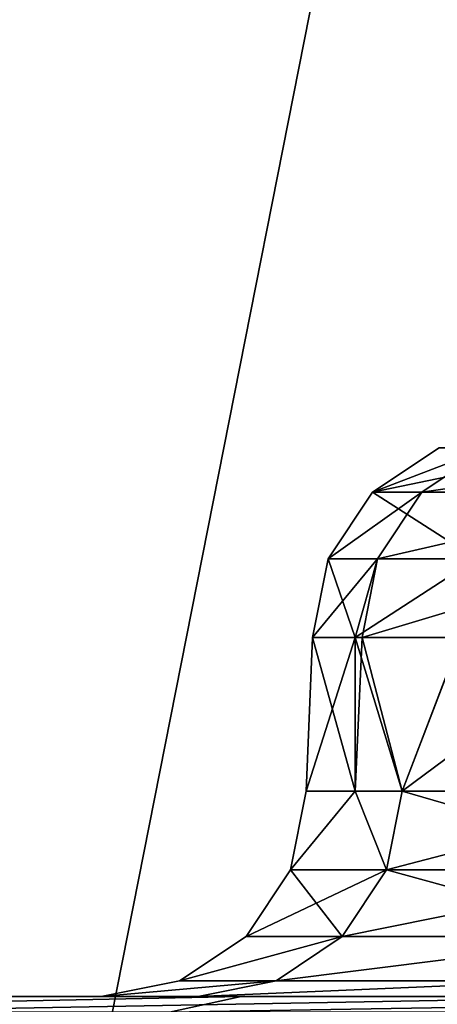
# Model space of a CAD drawing. Extents: x 0.04 to 8.7, y -7.15 to 0.
# Tile 104 of 256: x 0.96 to 1.04, y -1.67 to -1.49. Entities that reach past the tile are written whole.
import ezdxf

# ---------------------------------------------------------------- set-up
doc = ezdxf.new("R2010")
doc.units = 0
doc.header["$MEASUREMENT"] = 0
doc.layers.get('0').update_dxf_attribs({"linetype": 'CONTINUOUS'})

# ---------------------------------------------------------------- blocks, each defined once
blk = doc.blocks.new('ACE_M_STL')
at = {"color": 0}
for p, q in [((1.0432, -1.56796, 0.0887), (1.03043, -1.57649, 0.08904)), ((1.0432, -1.56796, 0.0887), (1.03043, -1.57649, 0.08904)), ((1.05264, -1.56796, -0.26585), (1.03991, -1.57649, -0.26687)), ((1.05264, -1.56796, -0.26585), (1.03991, -1.57649, -0.26687)), ((1.03043, -1.57649, 0.08904), (1.0219, -1.58926, 0.08927)), ((1.03043, -1.57649, 0.08904), (1.0219, -1.58926, 0.08927)), ((1.03043, -1.57649, 0.08904), (1.03991, -1.57649, -0.26687)), ((1.05884, -1.57649, 0.44394), (1.03043, -1.57649, 0.08904)), ((1.05884, -1.57649, 0.44394), (1.03043, -1.57649, 0.08904)), ((1.03043, -1.57649, 0.08904), (1.03991, -1.57649, -0.26687)), ((1.0314, -1.58926, -0.26755), (1.03991, -1.57649, -0.26687)), ((1.0314, -1.58926, -0.26755), (1.03991, -1.57649, -0.26687)), ((1.08717, -1.57649, -0.61975), (1.03991, -1.57649, -0.26687)), ((1.08717, -1.57649, -0.61975), (1.03991, -1.57649, -0.26687)), ((1.01891, -1.60433, 0.08935), (1.0219, -1.58926, 0.08927)), ((1.01891, -1.60433, 0.08935), (1.0219, -1.58926, 0.08927)), ((1.01891, -1.60433, 0.08935), (1.0314, -1.58926, -0.26755)), ((1.01891, -1.60433, 0.08935), (1.0314, -1.58926, -0.26755)), ((1.05038, -1.58926, 0.44507), (1.0219, -1.58926, 0.08927)), ((1.0219, -1.58926, 0.08927), (1.0271, -1.60433, 0.25082)), ((1.0314, -1.58926, -0.26755), (1.0219, -1.58926, 0.08927)), ((1.0314, -1.58926, -0.26755), (1.0219, -1.58926, 0.08927)), ((1.05038, -1.58926, 0.44507), (1.0219, -1.58926, 0.08927)), ((1.0219, -1.58926, 0.08927), (1.0271, -1.60433, 0.25082)), ((1.0271, -1.60433, -0.25082), (1.0314, -1.58926, -0.26755)), ((1.0271, -1.60433, -0.25082), (1.0314, -1.58926, -0.26755)), ((1.05038, -1.58926, 0.44507), (1.0271, -1.60433, 0.25082)), ((1.05038, -1.58926, 0.44507), (1.0271, -1.60433, 0.25082)), ((1.02842, -1.60433, -0.26779), (1.0314, -1.58926, -0.26755)), ((1.02842, -1.60433, -0.26779), (1.0314, -1.58926, -0.26755)), ((1.0314, -1.58926, -0.26755), (1.07878, -1.58926, -0.62133)), ((1.0314, -1.58926, -0.26755), (1.07878, -1.58926, -0.62133)), ((1.0271, -1.60433, -0.25082), (1.01772, -1.63386)), ((1.0271, -1.60433, -0.25082), (1.01772, -1.63386)), ((1.01891, -1.60433, 0.08935), (1.01772, -1.63386)), ((1.01891, -1.60433, 0.08935), (1.01772, -1.63386)), ((1.0271, -1.60433, -0.25082), (1.01891, -1.60433, 0.08935)), ((1.01891, -1.60433, 0.08935), (1.0271, -1.63386, 0.25082)), ((1.01891, -1.60433, 0.08935), (1.0271, -1.63386, 0.25082)), ((1.01891, -1.60433, 0.08935), (1.0271, -1.60433, 0.25082)), ((1.01891, -1.60433, 0.08935), (1.0271, -1.60433, 0.25082)), ((1.0271, -1.60433, -0.25082), (1.01891, -1.60433, 0.08935)), ((1.02842, -1.60433, -0.26779), (1.0271, -1.63386, -0.25082)), ((1.02842, -1.60433, -0.26779), (1.0271, -1.63386, -0.25082)), ((1.02842, -1.60433, -0.26779), (1.0271, -1.60433, -0.25082)), ((1.0271, -1.60433, -0.25082), (1.0271, -1.63386, -0.25082)), ((1.0271, -1.60433, -0.25082), (1.0271, -1.63386, -0.25082)), ((1.0271, -1.60433, 0.25082), (1.0271, -1.63386, 0.25082)), ((1.0271, -1.60433, 0.25082), (1.0271, -1.63386, 0.25082)), ((1.0271, -1.60433, 0.25082), (1.0361, -1.63386, 0.35083)), ((1.0271, -1.60433, 0.25082), (1.0361, -1.63386, 0.35083)), ((1.0271, -1.60433, 0.25082), (1.04741, -1.60433, 0.44547)), ((1.02842, -1.60433, -0.26779), (1.0271, -1.60433, -0.25082)), ((1.0271, -1.60433, 0.25082), (1.04741, -1.60433, 0.44547)), ((1.07583, -1.60433, -0.62188), (1.02842, -1.60433, -0.26779)), ((1.02842, -1.60433, -0.26779), (1.0361, -1.63386, -0.35083)), ((1.02842, -1.60433, -0.26779), (1.0361, -1.63386, -0.35083)), ((1.07583, -1.60433, -0.62188), (1.02842, -1.60433, -0.26779)), ((1.07583, -1.60433, -0.62188), (1.0361, -1.63386, -0.35083)), ((1.07583, -1.60433, -0.62188), (1.0361, -1.63386, -0.35083)), ((1.04741, -1.60433, 0.44547), (1.0361, -1.63386, 0.35083)), ((1.04741, -1.60433, 0.44547), (1.0361, -1.63386, 0.35083)), ((1.01472, -1.64892), (1.0271, -1.63386, 0.25082)), ((1.0271, -1.63386, -0.25082), (1.01472, -1.64892)), ((1.0271, -1.63386, -0.25082), (1.01472, -1.64892)), ((1.01772, -1.63386), (1.01472, -1.64892)), ((1.01772, -1.63386), (1.01472, -1.64892)), ((1.01472, -1.64892), (1.0271, -1.63386, 0.25082)), ((1.01772, -1.63386), (1.0271, -1.63386, -0.25082)), ((1.0271, -1.63386, 0.25082), (1.01772, -1.63386)), ((1.01772, -1.63386), (1.0271, -1.63386, -0.25082)), ((1.0271, -1.63386, 0.25082), (1.01772, -1.63386)), ((1.0271, -1.63386, -0.25082), (1.0361, -1.63386, -0.35083)), ((1.0361, -1.63386, 0.35083), (1.0271, -1.63386, 0.25082)), ((1.0271, -1.63386, 0.25082), (1.03312, -1.64892, 0.35114)), ((1.0271, -1.63386, -0.25082), (1.0361, -1.63386, -0.35083)), ((1.0271, -1.63386, -0.25082), (1.03312, -1.64892, -0.35114)), ((1.0271, -1.63386, -0.25082), (1.03312, -1.64892, -0.35114)), ((1.0361, -1.63386, 0.35083), (1.0271, -1.63386, 0.25082)), ((1.0271, -1.63386, 0.25082), (1.03312, -1.64892, 0.35114)), ((1.0361, -1.63386, -0.35083), (1.03312, -1.64892, -0.35114)), ((1.0361, -1.63386, -0.35083), (1.03312, -1.64892, -0.35114)), ((1.0361, -1.63386, 0.35083), (1.03312, -1.64892, 0.35114)), ((1.0361, -1.63386, 0.35083), (1.03312, -1.64892, 0.35114)), ((1.0361, -1.63386, -0.35083), (1.09106, -1.63386, -0.69781)), ((1.09106, -1.63386, 0.69781), (1.0361, -1.63386, 0.35083)), ((1.0361, -1.63386, -0.35083), (1.09106, -1.63386, -0.69781)), ((1.09106, -1.63386, 0.69781), (1.0361, -1.63386, 0.35083)), ((1.00619, -1.6617), (1.01472, -1.64892)), ((1.00619, -1.6617), (1.01472, -1.64892)), ((1.03312, -1.64892, 0.35114), (1.01472, -1.64892)), ((1.01472, -1.64892), (1.03312, -1.64892, -0.35114)), ((1.03312, -1.64892, 0.35114), (1.01472, -1.64892)), ((1.01472, -1.64892), (1.03312, -1.64892, -0.35114)), ((1.02463, -1.6617, 0.35203), (1.03312, -1.64892, 0.35114)), ((1.02463, -1.6617, 0.35203), (1.03312, -1.64892, 0.35114)), ((1.02463, -1.6617, -0.35203), (1.03312, -1.64892, -0.35114)), ((1.02463, -1.6617, -0.35203), (1.03312, -1.64892, -0.35114)), ((1.03312, -1.64892, -0.35114), (1.08813, -1.64892, -0.69844)), ((1.08813, -1.64892, 0.69844), (1.03312, -1.64892, 0.35114)), ((1.08813, -1.64892, 0.69844), (1.03312, -1.64892, 0.35114)), ((1.03312, -1.64892, -0.35114), (1.08813, -1.64892, -0.69844)), ((0.99341, -1.67023), (1.00619, -1.6617)), ((0.99341, -1.67023), (1.00619, -1.6617)), ((1.02463, -1.6617, 0.35203), (1.00619, -1.6617)), ((1.00619, -1.6617), (1.02463, -1.6617, -0.35203)), ((1.02463, -1.6617, 0.35203), (1.00619, -1.6617)), ((1.00619, -1.6617), (1.02463, -1.6617, -0.35203)), ((1.01193, -1.67023, 0.35337), (1.02463, -1.6617, 0.35203)), ((1.01193, -1.67023, 0.35337), (1.02463, -1.6617, 0.35203)), ((1.01193, -1.67023, -0.35337), (1.02463, -1.6617, -0.35203)), ((1.01193, -1.67023, -0.35337), (1.02463, -1.6617, -0.35203)), ((1.07978, -1.6617, 0.70021), (1.02463, -1.6617, 0.35203)), ((1.02463, -1.6617, -0.35203), (1.07978, -1.6617, -0.70021)), ((1.07978, -1.6617, 0.70021), (1.02463, -1.6617, 0.35203)), ((1.02463, -1.6617, -0.35203), (1.07978, -1.6617, -0.70021)), ((0.97835, -1.67323), (0.99341, -1.67023)), ((0.97835, -1.67323), (0.99341, -1.67023)), ((1.01193, -1.67023, 0.35337), (0.99341, -1.67023)), ((0.99341, -1.67023), (1.01193, -1.67023, -0.35337)), ((1.01193, -1.67023, 0.35337), (0.99341, -1.67023)), ((0.99341, -1.67023), (1.01193, -1.67023, -0.35337)), ((0.99695, -1.67323, 0.35494), (1.01193, -1.67023, 0.35337)), ((0.99695, -1.67323, 0.35494), (1.01193, -1.67023, 0.35337)), ((0.99695, -1.67323, -0.35494), (1.01193, -1.67023, -0.35337)), ((0.99695, -1.67323, -0.35494), (1.01193, -1.67023, -0.35337)), ((1.06729, -1.67023, 0.70287), (1.01193, -1.67023, 0.35337)), ((1.01193, -1.67023, -0.35337), (1.06729, -1.67023, -0.70287)), ((1.06729, -1.67023, 0.70287), (1.01193, -1.67023, 0.35337)), ((1.01193, -1.67023, -0.35337), (1.06729, -1.67023, -0.70287)), ((1.00521, -1.67323, 1.52006), (0.8706, -1.67323, 1.17708)), ((1.00521, -1.67323, 1.52006), (0.8706, -1.67323, 1.17708)), ((0.93363, -1.67323, -1.35025), (1.08517, -1.67323, -1.68609)), ((0.93363, -1.67323, -1.35025), (1.08517, -1.67323, -1.68609)), ((0.99695, -1.67323, -0.35494), (0.97835, -1.67323)), ((0.97835, -1.67323), (0.99695, -1.67323, 0.35494)), ((0.97835, -1.67323), (0.99695, -1.67323, 0.35494)), ((0.99695, -1.67323, -0.35494), (0.97835, -1.67323)), ((1.00521, -1.67323, 1.52006), (0.99148, -1.67623, 1.52626)), ((1.00521, -1.67323, 1.52006), (0.99148, -1.67623, 1.52626)), ((1.05255, -1.67323, -0.706), (0.99695, -1.67323, -0.35494)), ((0.99695, -1.67323, 0.35494), (1.05255, -1.67323, 0.706)), ((0.99695, -1.67323, 0.35494), (1.05255, -1.67323, 0.706)), ((1.05255, -1.67323, -0.706), (0.99695, -1.67323, -0.35494)), ((1.1733, -1.67323, 1.84793), (1.00521, -1.67323, 1.52006)), ((1.1733, -1.67323, 1.84793), (1.00521, -1.67323, 1.52006))]:
    blk.add_line(p, q, dxfattribs=at)
mesh = blk.add_polyface(dxfattribs=at)
corners = [(0.93823, 0, -2.63637), (1.31174, -1.88976, -3.06227), (0.93823, -1.88976, -2.63637), (1.31174, 0, -3.06227)]
mesh.append_faces([[corners[k] for k in face] for face in [(0, 1, 2), (1, 0, 3)]], dxfattribs={"vtx0": -1, "color": 0})
mesh = blk.add_polyface(dxfattribs=at)
corners = [(1.31174, 0, 3.06227), (0.93823, -1.88976, 2.63637), (1.31174, -1.88976, 3.06227), (0.93823, 0, 2.63637)]
mesh.append_faces([[corners[k] for k in face] for face in [(0, 1, 2), (1, 0, 3)]], dxfattribs={"vtx0": -1, "color": 0})
mesh = blk.add_polyface(dxfattribs=at)
corners = [(1.05264, -1.56796, -0.26585), (1.03043, -1.57649, 0.08904), (1.03991, -1.57649, -0.26687), (1.0432, -1.56796, 0.0887)]
mesh.append_faces([[corners[k] for k in face] for face in [(0, 1, 2), (1, 0, 3)]], dxfattribs={"vtx0": -1, "color": 0})
mesh = blk.add_polyface(dxfattribs=at)
corners = [(1.0715, -1.56796, 0.44224), (1.03043, -1.57649, 0.08904), (1.0432, -1.56796, 0.0887), (1.05884, -1.57649, 0.44394)]
mesh.append_faces([[corners[k] for k in face] for face in [(0, 1, 2), (1, 0, 3)]], dxfattribs={"vtx0": -1, "color": 0})
mesh = blk.add_polyface(dxfattribs=at)
corners = [(1.09972, -1.56796, -0.61738), (1.03991, -1.57649, -0.26687), (1.08717, -1.57649, -0.61975), (1.05264, -1.56796, -0.26585)]
mesh.append_faces([[corners[k] for k in face] for face in [(0, 1, 2), (1, 0, 3)]], dxfattribs={"vtx0": -1, "color": 0})
mesh = blk.add_polyface(dxfattribs=at)
corners = [(1.03043, -1.57649, 0.08904), (1.05038, -1.58926, 0.44507), (1.0219, -1.58926, 0.08927), (1.05884, -1.57649, 0.44394)]
mesh.append_faces([[corners[k] for k in face] for face in [(0, 1, 2), (1, 0, 3)]], dxfattribs={"vtx0": -1, "color": 0})
mesh = blk.add_polyface(dxfattribs=at)
corners = [(1.03991, -1.57649, -0.26687), (1.0219, -1.58926, 0.08927), (1.0314, -1.58926, -0.26755), (1.03043, -1.57649, 0.08904)]
mesh.append_faces([[corners[k] for k in face] for face in [(0, 1, 2), (1, 0, 3)]], dxfattribs={"vtx0": -1, "color": 0})
mesh = blk.add_polyface(dxfattribs=at)
corners = [(1.08717, -1.57649, -0.61975), (1.0314, -1.58926, -0.26755), (1.07878, -1.58926, -0.62133), (1.03991, -1.57649, -0.26687)]
mesh.append_faces([[corners[k] for k in face] for face in [(0, 1, 2), (1, 0, 3)]], dxfattribs={"vtx0": -1, "color": 0})
mesh = blk.add_polyface(dxfattribs=at)
corners = [(1.0219, -1.58926, 0.08927), (1.0271, -1.60433, 0.25082), (1.01891, -1.60433, 0.08935)]
mesh.append_faces([[corners[k] for k in face] for face in [(0, 1, 2)]], dxfattribs={"color": 0})
mesh = blk.add_polyface(dxfattribs=at)
corners = [(1.0219, -1.58926, 0.08927), (1.01891, -1.60433, 0.08935), (1.0314, -1.58926, -0.26755)]
mesh.append_faces([[corners[k] for k in face] for face in [(0, 1, 2)]], dxfattribs={"color": 0})
mesh = blk.add_polyface(dxfattribs=at)
corners = [(1.0314, -1.58926, -0.26755), (1.01891, -1.60433, 0.08935), (1.0271, -1.60433, -0.25082)]
mesh.append_faces([[corners[k] for k in face] for face in [(0, 1, 2)]], dxfattribs={"color": 0})
mesh = blk.add_polyface(dxfattribs=at)
corners = [(1.05038, -1.58926, 0.44507), (1.0271, -1.60433, 0.25082), (1.0219, -1.58926, 0.08927)]
mesh.append_faces([[corners[k] for k in face] for face in [(0, 1, 2)]], dxfattribs={"color": 0})
mesh = blk.add_polyface(dxfattribs=at)
corners = [(1.0314, -1.58926, -0.26755), (1.0271, -1.60433, -0.25082), (1.02842, -1.60433, -0.26779)]
mesh.append_faces([[corners[k] for k in face] for face in [(0, 1, 2)]], dxfattribs={"color": 0})
mesh = blk.add_polyface(dxfattribs=at)
corners = [(1.05038, -1.58926, 0.44507), (1.04741, -1.60433, 0.44547), (1.0271, -1.60433, 0.25082)]
mesh.append_faces([[corners[k] for k in face] for face in [(0, 1, 2)]], dxfattribs={"color": 0})
mesh = blk.add_polyface(dxfattribs=at)
corners = [(1.07878, -1.58926, -0.62133), (1.02842, -1.60433, -0.26779), (1.07583, -1.60433, -0.62188), (1.0314, -1.58926, -0.26755)]
mesh.append_faces([[corners[k] for k in face] for face in [(0, 1, 2), (1, 0, 3)]], dxfattribs={"vtx0": -1, "color": 0})
mesh = blk.add_polyface(dxfattribs=at)
corners = [(1.0271, -1.60433, -0.25082), (1.01772, -1.63386), (1.0271, -1.63386, -0.25082)]
mesh.append_faces([[corners[k] for k in face] for face in [(0, 1, 2)]], dxfattribs={"color": 0})
mesh = blk.add_polyface(dxfattribs=at)
corners = [(1.01891, -1.60433, 0.08935), (1.01772, -1.63386), (1.0271, -1.60433, -0.25082)]
mesh.append_faces([[corners[k] for k in face] for face in [(0, 1, 2)]], dxfattribs={"color": 0})
mesh = blk.add_polyface(dxfattribs=at)
corners = [(1.01891, -1.60433, 0.08935), (1.0271, -1.63386, 0.25082), (1.01772, -1.63386)]
mesh.append_faces([[corners[k] for k in face] for face in [(0, 1, 2)]], dxfattribs={"color": 0})
mesh = blk.add_polyface(dxfattribs=at)
corners = [(1.0271, -1.60433, 0.25082), (1.0271, -1.63386, 0.25082), (1.01891, -1.60433, 0.08935)]
mesh.append_faces([[corners[k] for k in face] for face in [(0, 1, 2)]], dxfattribs={"color": 0})
mesh = blk.add_polyface(dxfattribs=at)
corners = [(1.02842, -1.60433, -0.26779), (1.0271, -1.63386, -0.25082), (1.0361, -1.63386, -0.35083)]
mesh.append_faces([[corners[k] for k in face] for face in [(0, 1, 2)]], dxfattribs={"color": 0})
mesh = blk.add_polyface(dxfattribs=at)
corners = [(1.0271, -1.60433, -0.25082), (1.0271, -1.63386, -0.25082), (1.02842, -1.60433, -0.26779)]
mesh.append_faces([[corners[k] for k in face] for face in [(0, 1, 2)]], dxfattribs={"color": 0})
mesh = blk.add_polyface(dxfattribs=at)
corners = [(1.0271, -1.60433, 0.25082), (1.0361, -1.63386, 0.35083), (1.0271, -1.63386, 0.25082)]
mesh.append_faces([[corners[k] for k in face] for face in [(0, 1, 2)]], dxfattribs={"color": 0})
mesh = blk.add_polyface(dxfattribs=at)
corners = [(1.04741, -1.60433, 0.44547), (1.0361, -1.63386, 0.35083), (1.0271, -1.60433, 0.25082)]
mesh.append_faces([[corners[k] for k in face] for face in [(0, 1, 2)]], dxfattribs={"color": 0})
mesh = blk.add_polyface(dxfattribs=at)
corners = [(1.02842, -1.60433, -0.26779), (1.0361, -1.63386, -0.35083), (1.07583, -1.60433, -0.62188)]
mesh.append_faces([[corners[k] for k in face] for face in [(0, 1, 2)]], dxfattribs={"color": 0})
mesh = blk.add_polyface(dxfattribs=at)
corners = [(1.07583, -1.60433, -0.62188), (1.0361, -1.63386, -0.35083), (1.09106, -1.63386, -0.69781)]
mesh.append_faces([[corners[k] for k in face] for face in [(0, 1, 2)]], dxfattribs={"color": 0})
mesh = blk.add_polyface(dxfattribs=at)
corners = [(1.04741, -1.60433, 0.44547), (1.09106, -1.63386, 0.69781), (1.0361, -1.63386, 0.35083)]
mesh.append_faces([[corners[k] for k in face] for face in [(0, 1, 2)]], dxfattribs={"color": 0})
mesh = blk.add_polyface(dxfattribs=at)
corners = [(1.0271, -1.63386, 0.25082), (1.03312, -1.64892, 0.35114), (1.01472, -1.64892)]
mesh.append_faces([[corners[k] for k in face] for face in [(0, 1, 2)]], dxfattribs={"color": 0})
mesh = blk.add_polyface(dxfattribs=at)
corners = [(1.0271, -1.63386, -0.25082), (1.01472, -1.64892), (1.03312, -1.64892, -0.35114)]
mesh.append_faces([[corners[k] for k in face] for face in [(0, 1, 2)]], dxfattribs={"color": 0})
mesh = blk.add_polyface(dxfattribs=at)
corners = [(1.01772, -1.63386), (1.01472, -1.64892), (1.0271, -1.63386, -0.25082)]
mesh.append_faces([[corners[k] for k in face] for face in [(0, 1, 2)]], dxfattribs={"color": 0})
mesh = blk.add_polyface(dxfattribs=at)
corners = [(1.0271, -1.63386, 0.25082), (1.01472, -1.64892), (1.01772, -1.63386)]
mesh.append_faces([[corners[k] for k in face] for face in [(0, 1, 2)]], dxfattribs={"color": 0})
mesh = blk.add_polyface(dxfattribs=at)
corners = [(1.0271, -1.63386, -0.25082), (1.03312, -1.64892, -0.35114), (1.0361, -1.63386, -0.35083)]
mesh.append_faces([[corners[k] for k in face] for face in [(0, 1, 2)]], dxfattribs={"color": 0})
mesh = blk.add_polyface(dxfattribs=at)
corners = [(1.0361, -1.63386, 0.35083), (1.03312, -1.64892, 0.35114), (1.0271, -1.63386, 0.25082)]
mesh.append_faces([[corners[k] for k in face] for face in [(0, 1, 2)]], dxfattribs={"color": 0})
mesh = blk.add_polyface(dxfattribs=at)
corners = [(1.09106, -1.63386, -0.69781), (1.03312, -1.64892, -0.35114), (1.08813, -1.64892, -0.69844), (1.0361, -1.63386, -0.35083)]
mesh.append_faces([[corners[k] for k in face] for face in [(0, 1, 2), (1, 0, 3)]], dxfattribs={"vtx0": -1, "color": 0})
mesh = blk.add_polyface(dxfattribs=at)
corners = [(1.0361, -1.63386, 0.35083), (1.08813, -1.64892, 0.69844), (1.03312, -1.64892, 0.35114), (1.09106, -1.63386, 0.69781)]
mesh.append_faces([[corners[k] for k in face] for face in [(0, 1, 2), (1, 0, 3)]], dxfattribs={"vtx0": -1, "color": 0})
mesh = blk.add_polyface(dxfattribs=at)
corners = [(1.01472, -1.64892), (1.02463, -1.6617, 0.35203), (1.00619, -1.6617), (1.03312, -1.64892, 0.35114)]
mesh.append_faces([[corners[k] for k in face] for face in [(0, 1, 2), (1, 0, 3)]], dxfattribs={"vtx0": -1, "color": 0})
mesh = blk.add_polyface(dxfattribs=at)
corners = [(1.03312, -1.64892, -0.35114), (1.00619, -1.6617), (1.02463, -1.6617, -0.35203), (1.01472, -1.64892)]
mesh.append_faces([[corners[k] for k in face] for face in [(0, 1, 2), (1, 0, 3)]], dxfattribs={"vtx0": -1, "color": 0})
mesh = blk.add_polyface(dxfattribs=at)
corners = [(1.03312, -1.64892, 0.35114), (1.07978, -1.6617, 0.70021), (1.02463, -1.6617, 0.35203), (1.08813, -1.64892, 0.69844)]
mesh.append_faces([[corners[k] for k in face] for face in [(0, 1, 2), (1, 0, 3)]], dxfattribs={"vtx0": -1, "color": 0})
mesh = blk.add_polyface(dxfattribs=at)
corners = [(1.08813, -1.64892, -0.69844), (1.02463, -1.6617, -0.35203), (1.07978, -1.6617, -0.70021), (1.03312, -1.64892, -0.35114)]
mesh.append_faces([[corners[k] for k in face] for face in [(0, 1, 2), (1, 0, 3)]], dxfattribs={"vtx0": -1, "color": 0})
mesh = blk.add_polyface(dxfattribs=at)
corners = [(1.02463, -1.6617, 0.35203), (0.99341, -1.67023), (1.00619, -1.6617), (1.01193, -1.67023, 0.35337)]
mesh.append_faces([[corners[k] for k in face] for face in [(0, 1, 2), (1, 0, 3)]], dxfattribs={"vtx0": -1, "color": 0})
mesh = blk.add_polyface(dxfattribs=at)
corners = [(1.02463, -1.6617, -0.35203), (0.99341, -1.67023), (1.01193, -1.67023, -0.35337), (1.00619, -1.6617)]
mesh.append_faces([[corners[k] for k in face] for face in [(0, 1, 2), (1, 0, 3)]], dxfattribs={"vtx0": -1, "color": 0})
mesh = blk.add_polyface(dxfattribs=at)
corners = [(1.07978, -1.6617, 0.70021), (1.01193, -1.67023, 0.35337), (1.02463, -1.6617, 0.35203), (1.06729, -1.67023, 0.70287)]
mesh.append_faces([[corners[k] for k in face] for face in [(0, 1, 2), (1, 0, 3)]], dxfattribs={"vtx0": -1, "color": 0})
mesh = blk.add_polyface(dxfattribs=at)
corners = [(1.07978, -1.6617, -0.70021), (1.01193, -1.67023, -0.35337), (1.06729, -1.67023, -0.70287), (1.02463, -1.6617, -0.35203)]
mesh.append_faces([[corners[k] for k in face] for face in [(0, 1, 2), (1, 0, 3)]], dxfattribs={"vtx0": -1, "color": 0})
mesh = blk.add_polyface(dxfattribs=at)
corners = [(1.01193, -1.67023, 0.35337), (0.97835, -1.67323), (0.99341, -1.67023), (0.99695, -1.67323, 0.35494)]
mesh.append_faces([[corners[k] for k in face] for face in [(0, 1, 2), (1, 0, 3)]], dxfattribs={"vtx0": -1, "color": 0})
mesh = blk.add_polyface(dxfattribs=at)
corners = [(1.01193, -1.67023, -0.35337), (0.97835, -1.67323), (0.99695, -1.67323, -0.35494), (0.99341, -1.67023)]
mesh.append_faces([[corners[k] for k in face] for face in [(0, 1, 2), (1, 0, 3)]], dxfattribs={"vtx0": -1, "color": 0})
mesh = blk.add_polyface(dxfattribs=at)
corners = [(1.06729, -1.67023, 0.70287), (0.99695, -1.67323, 0.35494), (1.01193, -1.67023, 0.35337), (1.05255, -1.67323, 0.706)]
mesh.append_faces([[corners[k] for k in face] for face in [(0, 1, 2), (1, 0, 3)]], dxfattribs={"vtx0": -1, "color": 0})
mesh = blk.add_polyface(dxfattribs=at)
corners = [(1.06729, -1.67023, -0.70287), (0.99695, -1.67323, -0.35494), (1.05255, -1.67323, -0.706), (1.01193, -1.67023, -0.35337)]
mesh.append_faces([[corners[k] for k in face] for face in [(0, 1, 2), (1, 0, 3)]], dxfattribs={"vtx0": -1, "color": 0})
mesh = blk.add_polyface(dxfattribs=at)
corners = [(4.74201, -1.67323, -3.6775), (4.00603, -1.67323, -3.6775), (4.37402, -1.67323, -3.69587), (5.10634, -1.67323, -3.62259), (3.64169, -1.67323, -3.62259), (5.46339, -1.67323, -3.53167), (3.28464, -1.67323, -3.53167), (5.80962, -1.67323, -3.40565), (2.93841, -1.67323, -3.40565), (4.37402, -1.67323, -3.39567), (4.72896, -1.67323, -3.37707), (6.14158, -1.67323, -3.24579), (5.08001, -1.67323, -3.32147), (5.42334, -1.67323, -3.22947), (6.45597, -1.67323, -3.05367), (5.75516, -1.67323, -3.1021), (6.07185, -1.67323, -2.94074), (6.74967, -1.67323, -2.8312), (6.36994, -1.67323, -2.74715), (7.01976, -1.67323, -2.58059), (6.64616, -1.67323, -2.52347), (7.26356, -1.67323, -2.30433), (6.89749, -1.67323, -2.27215), (7.47864, -1.67323, -2.00518), (7.12117, -1.67323, -1.99592), (7.66286, -1.67323, -1.68609), (7.31475, -1.67323, -1.69783), (7.47611, -1.67323, -1.38114), (7.8144, -1.67323, -1.35025), (7.60349, -1.67323, -1.04932), (7.93175, -1.67323, -1.00099), (7.69548, -1.67323, -0.706), (8.01373, -1.67323, -0.64178), (7.75108, -1.67323, -0.35494), (8.05955, -1.67323, -0.27619), (7.76968, -1.67323), (8.06873, -1.67323, 0.09214), (7.75108, -1.67323, 0.35494), (8.0412, -1.67323, 0.45956), (7.69548, -1.67323, 0.706), (7.97722, -1.67323, 0.82241), (7.60349, -1.67323, 1.04932), (7.87743, -1.67323, 1.17708), (7.47611, -1.67323, 1.38114), (7.74282, -1.67323, 1.52006), (7.31475, -1.67323, 1.69783), (7.57473, -1.67323, 1.84793), (7.12117, -1.67323, 1.99592), (7.37483, -1.67323, 2.15744), (6.89749, -1.67323, 2.27215), (7.14511, -1.67323, 2.4455), (6.64616, -1.67323, 2.52347), (6.88784, -1.67323, 2.70926), (6.36994, -1.67323, 2.74715), (6.6056, -1.67323, 2.9461), (6.07185, -1.67323, 2.94074), (5.75516, -1.67323, 3.1021), (6.30117, -1.67323, 3.15365), (5.42334, -1.67323, 3.22947), (5.97759, -1.67323, 3.32986), (5.08001, -1.67323, 3.32147), (4.72896, -1.67323, 3.37707), (5.63808, -1.67323, 3.47298), (4.37402, -1.67323, 3.39567), (4.01907, -1.67323, -3.37707), (2.60645, -1.67323, -3.24579), (3.66802, -1.67323, -3.32147), (3.3247, -1.67323, -3.22947), (2.29206, -1.67323, -3.05367), (2.99287, -1.67323, -3.1021), (2.67618, -1.67323, -2.94074), (1.99836, -1.67323, -2.8312), (2.37809, -1.67323, -2.74715), (1.72827, -1.67323, -2.58059), (2.10187, -1.67323, -2.52347), (1.48447, -1.67323, -2.30433), (1.85054, -1.67323, -2.27215), (1.26939, -1.67323, -2.00518), (1.62686, -1.67323, -1.99592), (1.08517, -1.67323, -1.68609), (1.43328, -1.67323, -1.69783), (1.27192, -1.67323, -1.38114), (0.93363, -1.67323, -1.35025), (1.14454, -1.67323, -1.04932), (0.81629, -1.67323, -1.00099), (1.05255, -1.67323, -0.706), (0.7343, -1.67323, -0.64178), (0.99695, -1.67323, -0.35494), (0.68848, -1.67323, -0.27619), (0.97835, -1.67323), (0.6793, -1.67323, 0.09214), (0.99695, -1.67323, 0.35494), (0.70683, -1.67323, 0.45956), (1.05255, -1.67323, 0.706), (0.77081, -1.67323, 0.82241), (1.14454, -1.67323, 1.04932), (0.8706, -1.67323, 1.17708), (1.27192, -1.67323, 1.38114), (1.00521, -1.67323, 1.52006), (1.43328, -1.67323, 1.69783), (1.1733, -1.67323, 1.84793), (1.62686, -1.67323, 1.99592), (1.3732, -1.67323, 2.15744), (1.85054, -1.67323, 2.27215), (1.60292, -1.67323, 2.4455), (2.10187, -1.67323, 2.52347), (1.86019, -1.67323, 2.70926), (2.37809, -1.67323, 2.74715), (2.14244, -1.67323, 2.9461), (2.67618, -1.67323, 2.94074), (2.99287, -1.67323, 3.1021), (2.44686, -1.67323, 3.15365), (3.3247, -1.67323, 3.22947), (2.77044, -1.67323, 3.32986), (3.66802, -1.67323, 3.32147), (4.01907, -1.67323, 3.37707), (3.10995, -1.67323, 3.47298), (5.286, -1.67323, 3.58158), (3.46203, -1.67323, 3.58158), (4.92486, -1.67323, 3.65459), (3.82318, -1.67323, 3.65459), (4.55824, -1.67323, 3.69127), (4.18979, -1.67323, 3.69127)]
mesh.append_faces([[corners[k] for k in face] for face in [(0, 1, 2), (120, 121, 122)]], dxfattribs={"vtx0": -1, "color": 0})
mesh.append_faces([[corners[k] for k in face] for face in [(1, 3, 4), (4, 5, 6), (6, 7, 8), (9, 7, 10), (10, 11, 12), (12, 11, 13), (13, 14, 15), (15, 14, 16), (16, 17, 18), (18, 19, 20), (20, 21, 22), (22, 23, 24), (24, 25, 26), (26, 25, 27), (27, 28, 29), (29, 30, 31), (31, 32, 33), (33, 34, 35), (35, 36, 37), (37, 38, 39), (39, 40, 41), (41, 42, 43), (43, 44, 45), (45, 46, 47), (47, 48, 49), (49, 50, 51), (51, 52, 53), (53, 54, 55), (55, 54, 56), (56, 57, 58), (58, 59, 60), (60, 59, 61), (61, 62, 63), (8, 64, 65), (64, 8, 9), (65, 67, 68), (68, 70, 71), (71, 72, 73), (73, 74, 75), (75, 76, 77), (77, 78, 79), (79, 81, 82), (82, 83, 84), (84, 85, 86), (86, 87, 88), (88, 89, 90), (90, 91, 92), (92, 93, 94), (94, 95, 96), (96, 97, 98), (98, 99, 100), (100, 101, 102), (102, 103, 104), (104, 105, 106), (106, 107, 108), (108, 110, 111), (111, 112, 113), (113, 115, 116), (116, 117, 118), (118, 119, 120)]], dxfattribs={"vtx0": -1, "vtx1": -1, "color": 0})
mesh.append_faces([[corners[k] for k in face] for face in [(8, 7, 9), (116, 63, 62)]], dxfattribs={"vtx0": -1, "vtx1": -1, "vtx2": -1, "color": 0})
mesh.append_faces([[corners[k] for k in face] for face in [(1, 0, 3), (4, 3, 5), (6, 5, 7), (10, 7, 11), (13, 11, 14), (16, 14, 17), (18, 17, 19), (20, 19, 21), (22, 21, 23), (24, 23, 25), (27, 25, 28), (29, 28, 30), (31, 30, 32), (33, 32, 34), (35, 34, 36), (37, 36, 38), (39, 38, 40), (41, 40, 42), (43, 42, 44), (45, 44, 46), (47, 46, 48), (49, 48, 50), (51, 50, 52), (53, 52, 54), (56, 54, 57), (58, 57, 59), (61, 59, 62), (65, 64, 66), (65, 66, 67), (68, 67, 69), (68, 69, 70), (71, 70, 72), (73, 72, 74), (75, 74, 76), (77, 76, 78), (79, 78, 80), (79, 80, 81), (82, 81, 83), (84, 83, 85), (86, 85, 87), (88, 87, 89), (90, 89, 91), (92, 91, 93), (94, 93, 95), (96, 95, 97), (98, 97, 99), (100, 99, 101), (102, 101, 103), (104, 103, 105), (106, 105, 107), (108, 107, 109), (108, 109, 110), (111, 110, 112), (113, 112, 114), (113, 114, 115), (116, 115, 63), (116, 62, 117), (118, 117, 119), (120, 119, 121)]], dxfattribs={"vtx0": -1, "vtx2": -1, "color": 0})
mesh = blk.add_polyface(dxfattribs=at)
corners = [(1.00521, -1.67323, 1.52006), (0.85632, -1.67623, 1.18188), (0.8706, -1.67323, 1.17708), (0.99148, -1.67623, 1.52626)]
mesh.append_faces([[corners[k] for k in face] for face in [(0, 1, 2), (1, 0, 3)]], dxfattribs={"vtx0": -1, "color": 0})
mesh = blk.add_polyface(dxfattribs=at)
corners = [(1.08517, -1.67323, -1.68609), (0.91961, -1.67623, -1.35576), (1.07176, -1.67623, -1.69297), (0.93363, -1.67323, -1.35025)]
mesh.append_faces([[corners[k] for k in face] for face in [(0, 1, 2), (1, 0, 3)]], dxfattribs={"vtx0": -1, "color": 0})
mesh = blk.add_polyface(dxfattribs=at)
corners = [(1.1733, -1.67323, 1.84793), (0.99148, -1.67623, 1.52626), (1.00521, -1.67323, 1.52006), (1.16025, -1.67623, 1.85547)]
mesh.append_faces([[corners[k] for k in face] for face in [(0, 1, 2), (1, 0, 3)]], dxfattribs={"vtx0": -1, "color": 0})

msp = doc.modelspace()

# ---------------------------------------------------------------- block references
at = {"color": 0}
msp.add_blockref('ACE_M_STL', (0, 0), dxfattribs=at)

doc.saveas('drawing.dxf')
